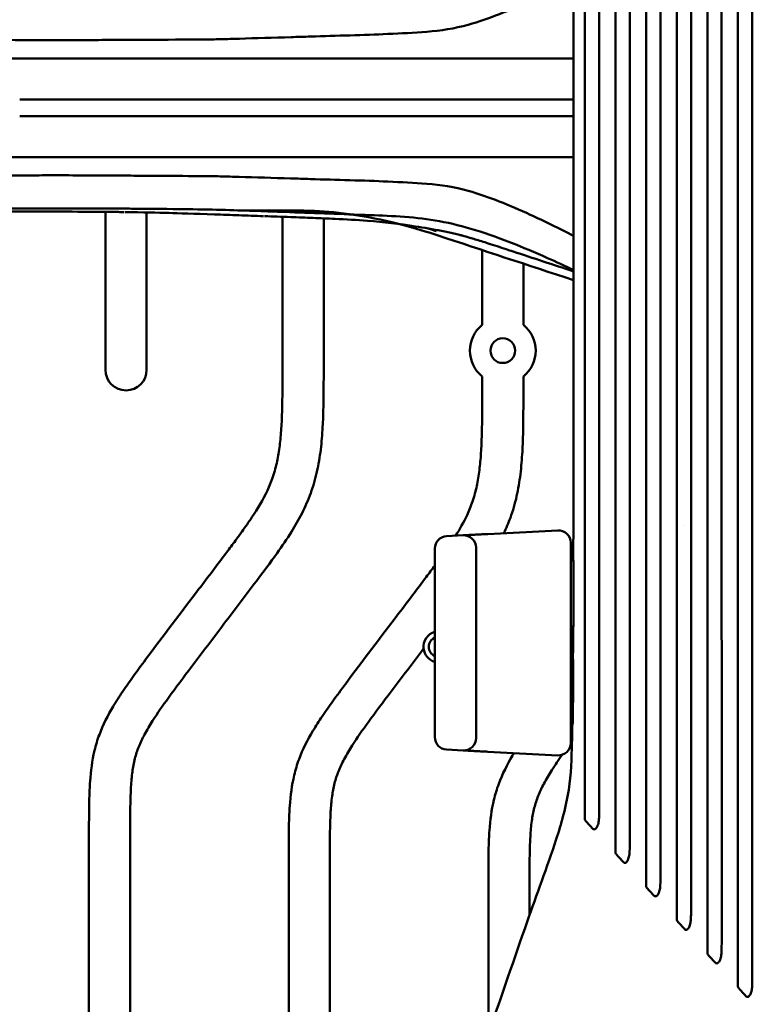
# Model space of a CAD drawing. Header units: millimetres. Extents: x 0 to 2100, y 0 to 1485.
# Tile 30 of 256: x 744 to 833, y 770 to 890. Entities that reach past the tile are written whole.
import ezdxf

# ---------------------------------------------------------------- set-up
doc = ezdxf.new("R2010")
doc.units = ezdxf.units.MM
doc.header["$LTSCALE"] = 5
doc.layers.add('Sichtbar (ISO)', color=7, linetype='Continuous', lineweight=50)

msp = doc.modelspace()

# ---------------------------------------------------------------- linework, layer by layer
at = {"layer": 'Sichtbar (ISO)'}
for p, q in [((744.4505, 885.3597), (735.6104, 885.3597)), ((746.9949, 885.3597), (744.4505, 885.3597)), ((792.5638, 880.3597), (792.5999, 880.3597)), ((792.5638, 878.3597), (792.5999, 878.3597)), ((735.6104, 873.3597), (744.4505, 873.3597)), ((744.4505, 873.3597), (746.9949, 873.3597)), ((754.8657, 866.7179), (754.8657, 847.5282)), ((759.8657, 847.5282), (759.8657, 866.6492)), ((776.3657, 866.1213), (776.3657, 847.7039)), ((781.3657, 847.7039), (781.3657, 865.9304)), ((800.6157, 862.0768), (800.6157, 852.9822)), ((805.6157, 852.9822), (805.6157, 860.4302)), ((800.6157, 846.7372), (800.6157, 844.7159)), ((805.6157, 844.7159), (805.6157, 846.7372)), ((801.2872, 827.5815), (809.7872, 828.027)), ((825.1912, 828.6708), (825.1912, 828.6708)), ((796.2872, 827.3195), (798.2872, 827.4243)), ((811.3657, 826.529), (811.3657, 802.1904)), ((794.8657, 802.8979), (794.8657, 825.8215)), ((799.8657, 802.793), (799.8657, 825.9263)), ((811.3657, 824.3597), (811.7245, 824.3597)), ((811.3657, 816.3597), (811.7021, 816.3597)), ((811.3657, 812.3597), (811.6828, 812.3597)), ((811.3657, 804.3597), (811.6008, 804.3597)), ((796.2872, 801.3999), (798.2872, 801.2951)), ((809.7872, 800.6924), (801.2872, 801.1379)), ((752.8658, 791.4727), (752.8658, 717.6467)), ((757.8658, 717.6467), (757.8658, 791.4727)), ((777.1158, 788.4846), (777.1158, 720.6347)), ((782.1158, 720.6347), (782.1158, 788.4846)), ((801.3658, 785.4966), (801.3658, 766.9052)), ((806.3658, 781.2953), (806.3658, 785.4966))]:
    msp.add_line(p, q, dxfattribs=at)
msp.add_circle((803.1157, 849.8597), 1.5, dxfattribs=at)
for centre, radius, start, end in [((801.8657, 879.3597), 8, 172.817632, 172.818091), ((801.8653, 879.3597), 7.9996, 172.817641, 172.8181), ((801.8658, 879.3597), 4.25, 166.365316, 166.373355), ((801.8658, 879.3597), 4.25, 166.365297, 166.373335), ((801.8658, 879.3597), 4.25, 13.635495, 13.645336), ((801.8657, 879.3597), 8, 7.203829, 7.206319), ((801.8657, 879.3597), 8, 187.181909, 187.182368), ((801.8659, 879.3597), 8.0001, 187.181918, 187.182377), ((801.8658, 879.3597), 4.25, 193.626717, 193.634756), ((801.8658, 879.3597), 4.25, 193.626698, 193.634737), ((801.8658, 879.3597), 4.25, 346.35463, 346.364471), ((801.8657, 879.3597), 8, 352.793681, 352.796171), ((803.1157, 849.8597), 4, 128.682188, 231.317813), ((803.1157, 849.8597), 4, 308.682188, 51.317813), ((757.3657, 847.5282), 2.5, 180, 0), ((809.8657, 826.529), 1.5, 0, 93), ((796.3657, 825.8215), 1.5, 93, 180), ((798.3657, 825.9263), 1.5, 0, 93), ((795.3858, 813.8797), 1.9, 105.883625, 186.746003), ((795.3858, 813.8797), 1.25, 114.582408, 245.417592), ((811.3657, 814.3597), 1.3, 77.124936, 90), ((795.3858, 813.8797), 1.9, 186.746003, 254.11632), ((811.3657, 814.3597), 1.3, 270, 282.346216), ((796.3657, 802.8979), 1.5, 180, 267), ((798.3657, 802.793), 1.5, 267, 0), ((809.8657, 802.1904), 1.5, 267, 0)]:
    msp.add_arc(centre, radius, start, end, dxfattribs=at)
for centre, major_axis, ratio, start_param, end_param in [((1224.953, 341.0622), (982.0834, -1074.8972), 0.00050295, 2.00302161, 2.00402242), ((1336.1735, 222.3291), (1245.6247, -1361.9973), 0.00058289, 4.2830028, 4.28378847), ((1476.5716, 64.1298), (1588.9527, -1739.4866), 0.00074577, 1.99655781, 1.99717099), ((1647.2332, -139.7765), (2020.3071, -2218.4548), 0.00411223, 1.99434393, 1.99482394)]:
    msp.add_ellipse(centre, major_axis=major_axis, ratio=ratio, start_param=start_param, end_param=end_param, dxfattribs=at)
for points, knots in [([(831.6757, 879.3597), (831.6757, 883.0816), (831.6757, 918.9135), (831.6758, 962.0646), (831.6755, 979.482), (831.6757, 985.9635)], [-3.12213025, -3.12213025, -3.12213025, -3.12213025, -1.94468651, -1.94468651, -0.000001, -0.000001, -0.000001, -0.000001]), ([(833.4161, 985.4938), (833.4185, 974.774), (833.4157, 932.3869), (833.4157, 912.9205), (833.4157, 882.642), (833.4157, 879.3597)], [-1.22299841, -1.22299841, -1.22299841, -1.22299841, -0.984677, -0.984677, -0.000001, -0.000001, -0.000001, -0.000001]), ([(827.9576, 879.3597), (827.9576, 882.5102), (827.9577, 912.1272), (827.9576, 966.7979), (827.9574, 976.9808), (827.9576, 981.9124)], [-2.01382803, -2.01382803, -2.01382803, -2.01382803, -1.48008066, -1.48008066, -0.000001, -0.000001, -0.000001, -0.000001]), ([(829.6982, 981.4306), (829.7009, 972.4797), (829.6976, 941.6925), (829.6977, 911.3485), (829.6976, 895.3541), (829.6976, 879.3597)], [-9.10319564, -9.10319564, -9.10319564, -9.10319564, -4.79832969, -4.79832969, -0.000001, -0.000001, -0.000001, -0.000001]), ([(824.235, 879.3597), (824.235, 883.171), (824.235, 920.0005), (824.2349, 966.4711), (824.2348, 973.8068), (824.235, 977.8567)], [-1.88754164, -1.88754164, -1.88754164, -1.88754164, -1.21619107, -1.21619107, -0.000001, -0.000001, -0.000001, -0.000001]), ([(825.9756, 977.3589), (825.9773, 971.8355), (825.9749, 958.3447), (825.975, 917.8044), (825.975, 898.582), (825.975, 879.3597)], [-12.16210577, -12.16210577, -12.16210577, -12.16210577, -5.76670593, -5.76670593, -0.000001, -0.000001, -0.000001, -0.000001]), ([(820.5169, 879.3597), (820.5169, 897.7186), (820.5169, 916.0776), (820.5168, 965.1201), (820.5168, 970.4352), (820.5169, 973.8062)], [-1.61992218, -1.61992218, -1.61992218, -1.61992218, -1.01350884, -1.01350884, -0.000001, -0.000001, -0.000001, -0.000001]), ([(822.2573, 973.2883), (822.2585, 968.611), (822.2569, 958.0149), (822.2568, 916.8891), (822.2569, 898.1244), (822.2569, 879.3597)], [-12.33773946, -12.33773946, -12.33773946, -12.33773946, -5.62940995, -5.62940995, -0.000001, -0.000001, -0.000001, -0.000001]), ([(816.7942, 879.3597), (816.7942, 898.9518), (816.7942, 918.544), (816.7942, 952.681), (816.7942, 961.3702), (816.7942, 967.0344), (816.7943, 968.4), (816.7942, 969.7513)], [-3.70941308, -3.70941308, -3.70941308, -3.70941308, -1.81414822, -1.81414822, -0.40713065, -0.40713065, -0.000001, -0.000001, -0.000001, -0.000001]), ([(818.5344, 969.2087), (818.5351, 965.0348), (818.5342, 956.0904), (818.5342, 913.5385), (818.5342, 896.4491), (818.5342, 879.3597)], [-12.76556465, -12.76556465, -12.76556465, -12.76556465, -5.12682659, -5.12682659, -0.000001, -0.000001, -0.000001, -0.000001]), ([(813.0761, 879.3597), (813.0761, 898.1147), (813.076, 916.8698), (813.0761, 951.1592), (813.0752, 958.162), (813.0766, 963.2157), (813.0762, 964.4085), (813.0761, 965.7019)], [-2.79363117, -2.79363117, -2.79363117, -2.79363117, -1.47954978, -1.47954978, -0.3911288, -0.3911288, -0.000001, -0.000001, -0.000001, -0.000001]), ([(814.8159, 965.1309), (814.8162, 961.5212), (814.8161, 954.2415), (814.8161, 915.2507), (814.8161, 897.3052), (814.8161, 879.3597)], [-11.69724353, -11.69724353, -11.69724353, -11.69724353, -5.3836592, -5.3836592, -0.000001, -0.000001, -0.000001, -0.000001]), ([(811.7018, 879.3597), (811.7018, 882.693), (811.7018, 886.0263), (811.7016, 899.3597), (811.7016, 909.3597), (811.6932, 924.3597), (811.6891, 929.3597), (811.6798, 934.3597)], [0, 0, 0, 0, 1, 1, 4.00000017, 4.00000017, 5.50000317, 5.50000317, 5.50000317, 5.50000317]), ([(811.7016, 894.9043), (809.9207, 893.9989), (808.1335, 893.1183), (803.9681, 891.1967), (801.4596, 890.1702), (798.9111, 889.4493)], [0.3826994, 0.3826994, 0.3826994, 0.3826994, 1.32266007, 1.32266007, 2.71449234, 2.71449234, 2.71449234, 2.71449234]), ([(798.9111, 889.4493), (797.2535, 888.9803), (795.5773, 888.7389), (792.3213, 888.4563), (790.7633, 888.4036), (789.1547, 888.3245)], [0.000001, 0.000001, 0.000001, 0.000001, 0.85640201, 0.85640201, 1.65529809, 1.65529809, 1.65529809, 1.65529809]), ([(673.2009, 888.1561), (674.3358, 887.8915), (675.4833, 887.7554), (677.9944, 887.5942), (679.5041, 887.5814), (681.2989, 887.5845), (681.8072, 887.5873), (683.4572, 887.5963), (684.727, 887.598), (686.9251, 887.5968), (688.4654, 887.5951), (694.2133, 887.5919), (696.8817, 887.591), (703.487, 887.5899), (706.9193, 887.5904), (720.1076, 887.5906), (720.9347, 887.5878), (733.0985, 887.5905), (735.3462, 887.6052), (743.4133, 887.6091), (745.147, 887.5793), (747.9994, 887.557), (748.9674, 887.5526), (751.1453, 887.5653), (752.3775, 887.583), (754.7727, 887.5991), (755.9515, 887.5964), (757.5476, 887.602), (757.971, 887.6038), (759.1217, 887.6079), (759.8421, 887.6099), (763.3331, 887.6276), (765.3164, 887.6627), (766.7459, 887.6651)], [-2.32876098, -2.32876098, -2.32876098, -2.32876098, -2.28755462, -2.28755462, -2.23980578, -2.23980578, -2.22398961, -2.22398961, -2.17115977, -2.17115977, -2.13254126, -2.13254126, -2.09917995, -2.09917995, -2.04982617, -2.04982617, -1.92590556, -1.92590556, -1.69389117, -1.69389117, -1.32819533, -1.32819533, -1.15284837, -1.15284837, -0.93747307, -0.93747307, -0.72604878, -0.72604878, -0.64931003, -0.64931003, -0.51661854, -0.51661854, -0.000001, -0.000001, -0.000001, -0.000001]), ([(789.1547, 888.3245), (786.2781, 888.1811), (782.9161, 888.1208), (779.007, 887.9932), (778.2005, 887.9667), (775.2549, 887.8745), (773.1059, 887.8205), (770.4049, 887.7317), (769.6289, 887.7047), (768.1516, 887.6724), (767.4751, 887.6663), (766.7459, 887.6651)], [0.00024043, 0.00024043, 0.00024043, 0.00024043, 1.4521864, 1.4521864, 1.81584078, 1.81584078, 2.79084478, 2.79084478, 3.15713239, 3.15713239, 3.45967835, 3.45967835, 3.45967835, 3.45967835]), ([(766.939, 885.3597), (765.7542, 885.3597), (764.2577, 885.3597), (760.9358, 885.3597), (759.379, 885.3597), (754.515, 885.3597), (751.0026, 885.3597), (746.9949, 885.3597)], [0.000001, 0.000001, 0.000001, 0.000001, 0.43112307, 0.43112307, 0.79712726, 0.79712726, 1.53426009, 1.53426009, 1.53426009, 1.53426009]), ([(781.2682, 885.3597), (780.7356, 885.3597), (780.1973, 885.3597), (779.1689, 885.3597), (778.6724, 885.3597), (778.1762, 885.3597)], [0.000001, 0.000001, 0.000001, 0.000001, 0.262447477, 0.262447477, 0.502038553, 0.502038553, 0.502038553, 0.502038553]), ([(793.5574, 885.3597), (793.229, 885.3597), (792.9002, 885.3597), (792.2429, 885.3597), (791.9137, 885.3597), (791.5847, 885.3597)], [0.000001, 0.000001, 0.000001, 0.000001, 0.166621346, 0.166621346, 0.333235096, 0.333235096, 0.333235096, 0.333235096]), ([(744.4499, 880.3597), (744.8683, 880.3597), (745.2866, 880.3597), (746.1261, 880.3597), (746.5463, 880.3597), (746.9659, 880.3597)], [-0.25143546, -0.25143546, -0.25143546, -0.25143546, -0.125865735, -0.125865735, -0.000001, -0.000001, -0.000001, -0.000001]), ([(746.9659, 880.3597), (747.8022, 880.3597), (748.6646, 880.3603), (750.2967, 880.3604), (751.0777, 880.3599), (753.2352, 880.3596), (754.6158, 880.3604), (756.7311, 880.3595), (757.4733, 880.359), (758.7452, 880.3594), (759.2759, 880.3599), (760.6055, 880.3596), (761.3989, 880.3569), (762.597, 880.3572), (763.0067, 880.358), (763.6249, 880.3592), (763.8357, 880.3596), (764.2619, 880.3598), (764.4767, 880.3597), (764.6904, 880.3596)], [-1.79878802, -1.79878802, -1.79878802, -1.79878802, -1.54436598, -1.54436598, -1.31035741, -1.31035741, -0.89747355, -0.89747355, -0.67338857, -0.67338857, -0.51164624, -0.51164624, -0.26611371, -0.26611371, -0.13687616, -0.13687616, -0.06953457, -0.06953457, -0.00000111, -0.00000111, -0.00000111, -0.00000111]), ([(764.6904, 880.3596), (765.0851, 880.3595), (765.4739, 880.3585), (766.2393, 880.3589), (766.6139, 880.3596), (767.3474, 880.3593), (767.7054, 880.359), (768.4056, 880.359), (768.7476, 880.3592), (769.0836, 880.3593)], [0.000001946, 0.000001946, 0.000001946, 0.000001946, 0.128396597, 0.128396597, 0.255739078, 0.255739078, 0.381573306, 0.381573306, 0.505995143, 0.505995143, 0.505995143, 0.505995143]), ([(769.0836, 880.3593), (770.3584, 880.3596), (771.5472, 880.3547), (772.981, 880.3631), (773.2797, 880.3652), (774.7449, 880.372), (775.852, 880.3602), (776.5498, 880.3598)], [-0.700975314, -0.700975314, -0.700975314, -0.700975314, -0.399803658, -0.399803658, -0.319079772, -0.319079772, -0.000001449, -0.000001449, -0.000001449, -0.000001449]), ([(776.5498, 880.3598), (777.0946, 880.3599), (777.6298, 880.3611), (778.75, 880.3611), (779.3094, 880.3599), (779.7852, 880.3598)], [-0.435463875, -0.435463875, -0.435463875, -0.435463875, -0.222688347, -0.222688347, -0.00000308, -0.00000308, -0.00000308, -0.00000308]), ([(779.7852, 880.3598), (781.5618, 880.3597), (783.2486, 880.3793), (787.1508, 880.3782), (788.9703, 880.3597), (790.5143, 880.3598)], [-1.51193453, -1.51193453, -1.51193453, -1.51193453, -0.75355983, -0.75355983, -0.00000211, -0.00000211, -0.00000211, -0.00000211]), ([(790.5143, 880.3597), (790.7876, 880.3597), (790.9323, 880.3627), (791.6905, 880.3589), (791.8069, 880.358), (792.2208, 880.3588), (792.3925, 880.3597), (792.5638, 880.3597)], [-0.676734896, -0.676734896, -0.676734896, -0.676734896, -0.200500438, -0.200500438, -0.083482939, -0.083482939, -0.000002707, -0.000002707, -0.000002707, -0.000002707]), ([(792.5999, 880.3597), (794.6921, 880.3597), (798.8775, 880.3623), (805.1398, 880.3592), (809.4152, 880.3651), (811.6027, 880.3608), (811.7018, 880.3606)], [0, 0, 0, 0, 0.293535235, 0.588779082, 0.884029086, 0.898036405, 0.898036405, 0.898036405, 0.898036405]), ([(813.0761, 793.0171), (813.0762, 794.3283), (813.0765, 795.5332), (813.0751, 800.8259), (813.076, 808.3142), (813.0761, 843.0455), (813.0761, 861.2026), (813.0761, 879.3597)], [0.000001, 0.000001, 0.000001, 0.000001, 0.39650321, 0.39650321, 1.54664066, 1.54664066, 2.80661587, 2.80661587, 2.80661587, 2.80661587]), ([(814.8161, 879.3597), (814.8161, 860.8052), (814.8161, 842.2506), (814.8161, 803.8655), (814.8161, 797.0493), (814.8158, 793.5866)], [0.000001, 0.000001, 0.000001, 0.000001, 5.56635906, 5.56635906, 11.51555652, 11.51555652, 11.51555652, 11.51555652]), ([(816.7942, 788.9525), (816.7942, 790.2642), (816.7937, 791.5519), (816.794, 796.4705), (816.7942, 802.8975), (816.7942, 838.0406), (816.7942, 858.7001), (816.7942, 879.3597)], [0.000001, 0.000001, 0.000001, 0.000001, 0.39522403, 0.39522403, 1.52041788, 1.52041788, 3.12540721, 3.12540721, 3.12540721, 3.12540721]), ([(818.5342, 879.3597), (818.5342, 859.8855), (818.5342, 840.4113), (818.5342, 800.2275), (818.5344, 793.0984), (818.5341, 789.4941)], [0.000001, 0.000001, 0.000001, 0.000001, 5.84225039, 5.84225039, 12.05515119, 12.05515119, 12.05515119, 12.05515119]), ([(820.5169, 784.8824), (820.5168, 788.1974), (820.5168, 793.387), (820.5169, 841.5656), (820.5169, 860.4626), (820.5169, 879.3597)], [0.000001, 0.000001, 0.000001, 0.000001, 0.99670905, 0.99670905, 1.63994129, 1.63994129, 1.63994129, 1.63994129]), ([(822.2569, 879.3597), (822.2569, 861.102), (822.2568, 842.8444), (822.2569, 801.2937), (822.258, 790.2087), (822.2572, 785.3997)], [0.000001, 0.000001, 0.000001, 0.000001, 5.47729734, 5.47729734, 12.46521277, 12.46521277, 12.46521277, 12.46521277]), ([(824.235, 780.8168), (824.2348, 784.7828), (824.2349, 791.8691), (824.235, 840.3869), (824.235, 859.8733), (824.235, 879.3597)], [0.000001, 0.000001, 0.000001, 0.000001, 1.19102797, 1.19102797, 1.99046525, 1.99046525, 1.99046525, 1.99046525]), ([(825.975, 879.3597), (825.975, 859.506), (825.975, 839.6523), (825.9749, 799.4618), (825.9766, 786.6453), (825.9754, 781.3139)], [0.000001, 0.000001, 0.000001, 0.000001, 5.95610417, 5.95610417, 12.05715371, 12.05715371, 12.05715371, 12.05715371]), ([(827.9576, 776.7458), (827.9574, 780.8754), (827.9578, 788.5522), (827.9576, 839.5597), (827.9576, 859.4597), (827.9576, 879.3597)], [0.000001, 0.000001, 0.000001, 0.000001, 1.23941106, 1.23941106, 2.03228322, 2.03228322, 2.03228322, 2.03228322]), ([(829.6976, 879.3597), (829.6976, 863.1225), (829.6977, 846.8853), (829.6976, 816.4746), (829.7003, 786.0477), (829.6981, 777.2266)], [0.000001, 0.000001, 0.000001, 0.000001, 4.87116305, 4.87116305, 9.12319312, 9.12319312, 9.12319312, 9.12319312]), ([(831.6757, 772.6798), (831.6755, 779.6682), (831.6758, 799.4333), (831.6757, 845.0564), (831.6757, 876.0404), (831.6757, 879.3597)], [0.000001, 0.000001, 0.000001, 0.000001, 2.09682335, 2.09682335, 3.17422873, 3.17422873, 3.17422873, 3.17422873]), ([(833.4157, 879.3597), (833.4157, 872.1341), (833.4157, 864.9084), (833.4157, 851), (833.4158, 843.0784), (833.4158, 831.9079), (833.4177, 784.4194), (833.416, 773.1485)], [0.000001, 0.000001, 0.000001, 0.000001, 2.16768839, 2.16768839, 4.17253654, 4.17253654, 5.37919116, 5.37919116, 5.37919116, 5.37919116]), ([(744.4499, 878.3597), (744.8683, 878.3597), (745.2866, 878.3596), (746.1261, 878.3596), (746.5463, 878.3597), (746.9659, 878.3597)], [-0.25143546, -0.25143546, -0.25143546, -0.25143546, -0.125865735, -0.125865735, -0.000001, -0.000001, -0.000001, -0.000001]), ([(746.9659, 878.3597), (747.8022, 878.3597), (748.6646, 878.359), (750.2967, 878.359), (751.0777, 878.3595), (753.2352, 878.3598), (754.6158, 878.359), (756.7311, 878.3599), (757.4733, 878.3604), (758.7452, 878.36), (759.2759, 878.3594), (760.6055, 878.3598), (761.3989, 878.3625), (762.597, 878.3621), (763.0067, 878.3613), (763.6249, 878.3602), (763.8357, 878.3598), (764.2619, 878.3595), (764.4767, 878.3597), (764.6904, 878.3597)], [-1.79878802, -1.79878802, -1.79878802, -1.79878802, -1.54436598, -1.54436598, -1.31035741, -1.31035741, -0.89747355, -0.89747355, -0.67338857, -0.67338857, -0.51164624, -0.51164624, -0.26611371, -0.26611371, -0.13687616, -0.13687616, -0.06953457, -0.06953457, -0.00000111, -0.00000111, -0.00000111, -0.00000111]), ([(764.6904, 878.3597), (765.0851, 878.3598), (765.4739, 878.3608), (766.2393, 878.3604), (766.6139, 878.3598), (767.3474, 878.3601), (767.7054, 878.3604), (768.4056, 878.3604), (768.7476, 878.3601), (769.0836, 878.36)], [0.000001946, 0.000001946, 0.000001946, 0.000001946, 0.128396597, 0.128396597, 0.255739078, 0.255739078, 0.381573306, 0.381573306, 0.505995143, 0.505995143, 0.505995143, 0.505995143]), ([(769.0836, 878.36), (770.3584, 878.3598), (771.5472, 878.3647), (772.981, 878.3563), (773.2797, 878.3542), (774.7449, 878.3473), (775.852, 878.3591), (776.5498, 878.3596)], [-0.700975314, -0.700975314, -0.700975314, -0.700975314, -0.399803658, -0.399803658, -0.319079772, -0.319079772, -0.000001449, -0.000001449, -0.000001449, -0.000001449]), ([(776.5498, 878.3595), (777.0946, 878.3595), (777.6298, 878.3582), (778.75, 878.3583), (779.3094, 878.3595), (779.7852, 878.3595)], [-0.435463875, -0.435463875, -0.435463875, -0.435463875, -0.222688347, -0.222688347, -0.000003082, -0.000003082, -0.000003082, -0.000003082]), ([(779.7852, 878.3595), (781.5618, 878.3596), (783.2486, 878.3401), (787.1508, 878.3412), (788.9703, 878.3596), (790.5143, 878.3596)], [-1.51193456, -1.51193456, -1.51193456, -1.51193456, -0.75355991, -0.75355991, -0.00000219, -0.00000219, -0.00000219, -0.00000219]), ([(790.5143, 878.3597), (790.7877, 878.3597), (790.9323, 878.3567), (791.6905, 878.3605), (791.8069, 878.3613), (792.2208, 878.3606), (792.3925, 878.3597), (792.5638, 878.3597)], [-0.676740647, -0.676740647, -0.676740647, -0.676740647, -0.200500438, -0.200500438, -0.083482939, -0.083482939, -0.000002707, -0.000002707, -0.000002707, -0.000002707]), ([(792.5999, 878.3597), (794.6921, 878.3597), (798.8775, 878.3571), (805.1398, 878.3602), (809.4152, 878.3543), (811.6027, 878.3586), (811.7018, 878.3588)], [0, 0, 0, 0, 0.293535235, 0.588779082, 0.884029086, 0.898036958, 0.898036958, 0.898036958, 0.898036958]), ([(746.9949, 873.3597), (751.0026, 873.3597), (754.515, 873.3597), (759.379, 873.3597), (760.9358, 873.3597), (764.2577, 873.3597), (765.7542, 873.3597), (766.939, 873.3597)], [-1.53426009, -1.53426009, -1.53426009, -1.53426009, -0.79712726, -0.79712726, -0.43112307, -0.43112307, -0.000001, -0.000001, -0.000001, -0.000001]), ([(778.1762, 873.3597), (778.6724, 873.3597), (779.1689, 873.3597), (780.1973, 873.3597), (780.7356, 873.3597), (781.2682, 873.3597)], [-0.502038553, -0.502038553, -0.502038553, -0.502038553, -0.262447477, -0.262447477, -0.000001, -0.000001, -0.000001, -0.000001]), ([(791.5847, 873.3597), (791.9137, 873.3597), (792.2429, 873.3597), (792.9002, 873.3597), (793.229, 873.3597), (793.5574, 873.3597)], [-0.333235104, -0.333235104, -0.333235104, -0.333235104, -0.16662135, -0.16662135, -0.000001, -0.000001, -0.000001, -0.000001]), ([(766.7401, 871.0543), (765.3747, 871.0566), (763.4476, 871.0901), (760.0626, 871.1086), (759.3671, 871.1107), (757.705, 871.1164), (756.739, 871.1209), (755.1905, 871.1228), (754.6142, 871.123), (752.6594, 871.132), (751.2501, 871.1539), (748.9719, 871.1664), (748.0631, 871.1626), (745.2217, 871.1412), (743.4977, 871.111), (735.4207, 871.1136), (733.2373, 871.1285), (721.1323, 871.1317), (720.1462, 871.1288), (707.1248, 871.129), (703.6676, 871.1295), (697.0314, 871.1285), (694.3465, 871.1275), (688.5998, 871.1243), (686.9059, 871.1226), (684.7988, 871.1213), (683.5205, 871.1227), (681.5326, 871.1335), (680.4905, 871.1396), (678.5386, 871.123), (677.2623, 871.0936), (675.1384, 870.9202), (674.1647, 870.788), (673.2007, 870.5632)], [0.0003149, 0.0003149, 0.0003149, 0.0003149, 0.4934213, 0.4934213, 0.61935601, 0.61935601, 0.79072853, 0.79072853, 0.89174644, 0.89174644, 1.1329347, 1.1329347, 1.29599039, 1.29599039, 1.66467027, 1.66467027, 1.91177023, 1.91177023, 2.04888243, 2.04888243, 2.10488377, 2.10488377, 2.14283493, 2.14283493, 2.18624496, 2.18624496, 2.25319756, 2.25319756, 2.29036341, 2.29036341, 2.33571996, 2.33571996, 2.37508755, 2.37508755, 2.37508755, 2.37508755]), ([(766.7401, 871.0543), (767.4651, 871.0531), (768.1381, 871.0471), (769.6099, 871.0152), (770.3835, 870.9884), (773.0752, 870.8998), (775.2146, 870.846), (778.1546, 870.7541), (778.9635, 870.7276), (782.8854, 870.5995), (786.2697, 870.5387), (789.1546, 870.3949)], [-3.45821002, -3.45821002, -3.45821002, -3.45821002, -3.15725084, -3.15725084, -2.79213412, -2.79213412, -1.82113173, -1.82113173, -1.45652925, -1.45652925, -0.00057958, -0.00057958, -0.00057958, -0.00057958]), ([(789.1546, 870.3949), (790.8024, 870.3138), (792.3224, 870.263), (795.5764, 869.9806), (797.2512, 869.7394), (798.9075, 869.271)], [-1.65439817, -1.65439817, -1.65439817, -1.65439817, -0.85580316, -0.85580316, -0.000107, -0.000107, -0.000107, -0.000107]), ([(798.9075, 869.271), (801.4377, 868.5557), (803.9339, 867.5384), (808.1337, 865.601), (809.9217, 864.72), (811.7034, 863.8142)], [-2.73332179, -2.73332179, -2.73332179, -2.73332179, -1.32272644, -1.32272644, -0.38238301, -0.38238301, -0.38238301, -0.38238301]), ([(704.1848, 867.1255), (710.1829, 867.1265), (716.211, 867.1267), (731.2363, 867.1265), (734.2644, 867.1264), (738.8873, 867.1266), (740.7094, 867.1266), (743.5088, 867.1265), (744.4396, 867.1265), (746.2011, 867.1263), (747.1275, 867.1261), (748.0389, 867.1258)], [-3.17829294, -3.17829294, -3.17829294, -3.17829294, -1.75425358, -1.75425358, -1.01534013, -1.01534013, -0.53048449, -0.53048449, -0.27344921, -0.27344921, -0.00000509, -0.00000509, -0.00000509, -0.00000509]), ([(739.9337, 866.751), (740.7148, 866.7509), (741.5049, 866.7511), (743.013, 866.7513), (743.8229, 866.7514), (744.5877, 866.7513)], [0.000003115, 0.000003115, 0.000003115, 0.000003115, 0.234352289, 0.234352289, 0.456322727, 0.456322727, 0.456322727, 0.456322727]), ([(744.5879, 866.7513), (746.6272, 866.7513), (748.7899, 866.7491), (752.5975, 866.7354), (754.431, 866.7246), (756.0755, 866.7056)], [0.00006218, 0.00006218, 0.00006218, 0.00006218, 0.61184411, 0.61184411, 1.1443404, 1.1443404, 1.1443404, 1.1443404]), ([(748.0389, 867.1258), (751.2415, 867.1246), (754.2291, 867.1215), (757.6754, 867.1071), (758.404, 867.1034), (761.2877, 867.0854), (763.3991, 867.0644), (765.2585, 867.0324)], [-1.71443494, -1.71443494, -1.71443494, -1.71443494, -0.89033968, -0.89033968, -0.66765251, -0.66765251, -0.00000254, -0.00000254, -0.00000254, -0.00000254]), ([(756.0744, 866.7056), (756.2496, 866.7036), (756.4232, 866.7016), (756.7688, 866.6973), (756.9407, 866.695), (757.1109, 866.6927)], [0.000152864, 0.000152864, 0.000152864, 0.000152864, 0.057294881, 0.057294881, 0.114961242, 0.114961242, 0.114961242, 0.114961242]), ([(757.2163, 866.6969), (759.3827, 866.6654), (761.2137, 866.6199), (763.7259, 866.5513), (765.678, 866.4959), (768.0883, 866.4119)], [-2.64741864, -2.64741864, -2.64741864, -2.64741864, -1.1878331, -1.1878331, -0.00000969, -0.00000969, -0.00000969, -0.00000969]), ([(765.2585, 867.0324), (765.2943, 867.0318), (765.33, 867.0312), (765.4012, 867.03), (765.4367, 867.0293), (765.4721, 867.0287)], [-0.0261684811, -0.0261684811, -0.0261684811, -0.0261684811, -0.0133280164, -0.0133280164, -0.0004907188, -0.0004907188, -0.0004907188, -0.0004907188]), ([(765.4758, 867.0362), (767.1208, 867.0062), (768.5884, 866.9703), (771.2903, 866.8925), (772.5246, 866.8507), (774.503, 866.7805), (775.2407, 866.7535), (779.2572, 866.6061), (782.4482, 866.4894), (785.6337, 866.3725)], [0.00049374, 0.00049374, 0.00049374, 0.00049374, 0.59634304, 0.59634304, 1.19034254, 1.19034254, 1.57890288, 1.57890288, 3.06711238, 3.06711238, 3.06711238, 3.06711238]), ([(768.0882, 866.4119), (769.0883, 866.3771), (770.0808, 866.3419), (772.0628, 866.2706), (773.0729, 866.2339), (774.0606, 866.1978)], [-0.990398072, -0.990398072, -0.990398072, -0.990398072, -0.501899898, -0.501899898, -0.000281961, -0.000281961, -0.000281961, -0.000281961]), ([(771.6731, 866.8784), (772.2749, 866.8784), (772.8767, 866.8785), (779.9096, 866.8792), (781.1847, 866.9501), (789.6047, 865.6509), (792.6521, 864.6987), (800.6655, 862.0622), (806.1847, 860.2437), (811.7039, 858.4255)], [9.14865356, 9.14865356, 9.14865356, 9.14865356, 9.32919692, 9.32919692, 11.25852863, 11.25852863, 13.34681334, 13.34681334, 17.96974718, 17.96974718, 17.96974718, 17.96974718]), ([(774.1782, 866.1992), (774.6938, 866.1808), (775.2054, 866.1627), (776.2705, 866.1248), (776.8166, 866.1052), (777.3596, 866.0856)], [-0.535361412, -0.535361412, -0.535361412, -0.535361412, -0.276807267, -0.276807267, -0.000217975, -0.000217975, -0.000217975, -0.000217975]), ([(777.3597, 866.0856), (778.2721, 866.0525), (779.1831, 866.0183), (780.9602, 865.9478), (781.8542, 865.91), (782.7587, 865.8711)], [-2.313779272, -2.313779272, -2.313779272, -2.313779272, -2.013858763, -2.013858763, -1.72287791, -1.72287791, -1.72287791, -1.72287791]), ([(785.6337, 866.3725), (785.7644, 866.3677), (785.895, 866.3629), (786.1525, 866.3535), (786.2823, 866.3487), (786.412, 866.344)], [0.000622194, 0.000622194, 0.000622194, 0.000622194, 0.06723243, 0.06723243, 0.135074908, 0.135074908, 0.135074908, 0.135074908]), ([(786.4165, 866.3496), (787.836, 866.2966), (789.2506, 866.2449), (792.0827, 866.0512), (793.4981, 865.9091), (794.9027, 865.6754)], [0.00040741, 0.00040741, 0.00040741, 0.00040741, 0.72427863, 0.72427863, 1.44794167, 1.44794167, 1.44794167, 1.44794167]), ([(803.5297, 862.1802), (802.7852, 862.4256), (802.0436, 862.6651), (800.7844, 863.0632), (800.2526, 863.2283), (799.5379, 863.4456), (799.3175, 863.5119), (798.9311, 863.6267), (798.7621, 863.6761), (798.4588, 863.7637), (798.3524, 863.7933), (798.2839, 863.8122), (798.273, 863.8151), (798.2627, 863.8179), (798.2638, 863.8177), (798.1371, 863.8504), (798.0045, 863.884), (797.6594, 863.9681), (797.4337, 864.0214), (796.7354, 864.18), (796.2121, 864.2917), (794.6767, 864.5959), (793.5696, 864.7901), (790.5686, 865.2502), (788.6371, 865.4722), (785.3894, 865.7359), (784.0925, 865.8138), (782.7587, 865.8711)], [0, 0, 0, 0, 0.25918061, 0.25918061, 0.4539507, 0.4539507, 0.54682711, 0.54682711, 0.63606119, 0.63606119, 0.75251921, 0.75251921, 0.8046873, 0.8046873, 0.88293439, 0.88293439, 0.98773446, 0.98773446, 1.11046582, 1.11046582, 1.33826366, 1.33826366, 1.74161987, 1.74161987, 2.4585696, 2.4585696, 2.92591566, 2.92591566, 2.92591566, 2.92591566]), ([(794.9027, 865.6754), (797.7386, 865.2038), (800.6047, 864.3476), (805.5424, 862.4146), (807.0449, 861.775), (809.602, 860.6419), (810.6514, 860.1643), (811.7038, 859.6746)], [0.00024622, 0.00024622, 0.00024622, 0.00024622, 1.457213, 1.457213, 2.09342308, 2.09342308, 2.53869429, 2.53869429, 2.53869429, 2.53869429]), ([(794.039, 864.7019), (794.1428, 864.6698), (794.2473, 864.637), (794.353, 864.6036), (794.4986, 864.5575), (794.6463, 864.5101), (794.7965, 864.4616), (794.8718, 864.4373), (794.9476, 864.4127), (795.0241, 864.3878)], [0.9300077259, 0.9300077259, 0.9300077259, 0.9300077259, 0.9528147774, 0.9528147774, 0.9528147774, 0.9842513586, 0.9842513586, 0.9842513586, 1, 1, 1, 1]), ([(795.0529, 864.5183), (795.0426, 864.4815), (795.0348, 864.4514), (795.0273, 864.4183), (795.0256, 864.4093), (795.023, 864.3927), (795.0234, 864.39), (795.0233, 864.3887), (795.024, 864.388), (795.0242, 864.3877)], [-0.0102810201, -0.0102810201, -0.0102810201, -0.0102810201, -0.0056699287, -0.0056699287, -0.003358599, -0.003358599, 0, 0, 0.0020130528, 0.0020130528, 0.0020130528, 0.0020130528]), ([(811.7038, 859.4864), (809.2561, 860.2931), (806.8084, 861.0997), (804.0837, 861.9976), (803.8067, 862.0889), (803.5297, 862.1802)], [-1.687772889, -1.687772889, -1.687772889, -1.687772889, -0.914615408, -0.914615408, -0.827116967, -0.827116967, -0.827116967, -0.827116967]), ([(776.3657, 847.7039), (776.3657, 846.427), (776.3618, 844.3586), (776.2953, 841.5679), (776.1612, 839.3852), (775.9188, 837.3792), (775.5819, 835.7693), (775.1268, 834.2782), (774.3021, 832.2506), (772.9887, 830.0607), (771.6049, 828.0912), (770.5642, 826.6717), (768.822, 824.3443), (765.1829, 819.5255), (761.3708, 814.5171), (758.2746, 810.3555), (756.9475, 808.4677), (755.4738, 806.1726), (754.2596, 803.8001), (753.3272, 800.718), (753.0014, 798.1096), (752.8658, 794.8324), (752.8658, 792.8078), (752.8658, 791.4727)], [0, 0, 0, 0, 0.06082574, 0.09852746, 0.13296707, 0.16496184, 0.19472835, 0.21118575, 0.2391865, 0.29871939, 0.33231212, 0.35378058, 0.38239728, 0.47064356, 0.64098929, 0.68180329, 0.71737714, 0.75073498, 0.81160036, 0.84371626, 0.90359571, 0.93640046, 1, 1, 1, 1]), ([(757.8658, 791.4727), (757.8658, 792.3748), (757.8693, 793.6928), (757.8999, 795.486), (757.9597, 797), (758.1003, 798.6313), (758.3989, 800.2727), (758.8922, 801.7885), (759.6277, 803.3193), (760.8181, 805.3144), (762.7471, 808.0365), (765.6784, 811.9299), (769.2518, 816.6473), (772.7293, 821.2439), (775.5104, 824.9465), (777.3947, 827.6835), (778.7832, 830.1173), (779.8534, 832.5511), (780.6026, 835.1454), (781.0457, 837.8462), (781.2534, 840.4646), (781.3656, 843.7577), (781.3657, 846.1285), (781.3657, 847.7039)], [0, 0, 0, 0, 0.04297559, 0.06278076, 0.0854317, 0.11514694, 0.14072638, 0.16476834, 0.190854, 0.22144305, 0.27524796, 0.3494912, 0.45329026, 0.55673705, 0.62367313, 0.67355519, 0.71475576, 0.75686986, 0.79990096, 0.84305468, 0.88707708, 0.92495401, 1, 1, 1, 1]), ([(800.6157, 844.7159), (800.6157, 843.439), (800.6118, 841.3706), (800.5453, 838.5799), (800.4112, 836.3972), (800.1688, 834.3912), (799.8319, 832.7813), (799.3768, 831.2901), (798.6628, 829.5349), (797.8993, 828.1882), (797.3892, 827.3772)], [0, 0, 0, 0, 0.060825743, 0.098527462, 0.132967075, 0.164961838, 0.194728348, 0.211185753, 0.239186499, 0.284752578, 0.284752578, 0.284752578, 0.284752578]), ([(803.2535, 827.6845), (803.5443, 828.2993), (804.1603, 829.7601), (804.8526, 832.1574), (805.2957, 834.8582), (805.5034, 837.4766), (805.6156, 840.7697), (805.6157, 843.1405), (805.6157, 844.7159)], [0.454604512, 0.454604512, 0.454604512, 0.454604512, 0.518687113, 0.603873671, 0.689303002, 0.776451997, 0.851435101, 1, 1, 1, 1]), ([(798.5871, 827.44), (798.5865, 827.4399), (798.4877, 827.4348), (798.3587, 827.428), (798.3037, 827.4251), (798.2934, 827.4246)], [0.713385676, 0.713385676, 0.713385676, 0.713385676, 0.714285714, 0.857142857, 0.95893955, 0.95893955, 0.95893955, 0.95893955]), ([(811.7021, 816.3597), (811.7041, 816.8374), (811.7059, 817.3159), (811.7075, 817.7951), (811.7089, 818.2002), (811.7103, 818.6057), (811.7115, 819.0117), (811.7132, 819.5475), (811.7147, 820.0842), (811.7161, 820.6218), (811.717, 820.9736), (811.7179, 821.3258), (811.7188, 821.6784), (811.7204, 822.3467), (811.7218, 823.0164), (811.7232, 823.6874), (811.7236, 823.9113), (811.7241, 824.1354), (811.7245, 824.3597)], [0, 0, 0, 0, 0.18064772, 0.18064772, 0.18064772, 0.33333333, 0.33333333, 0.33333333, 0.53480964, 0.53480964, 0.53480964, 0.66666667, 0.66666667, 0.66666667, 0.91659365, 0.91659365, 0.91659365, 1, 1, 1, 1]), ([(794.8657, 823.7577), (794.5197, 823.2903), (793.0598, 821.3402), (789.4329, 816.5374), (785.6208, 811.5291), (782.5246, 807.3675), (781.1975, 805.4797), (779.7238, 803.1846), (778.5096, 800.8121), (777.5772, 797.73), (777.2514, 795.1215), (777.1158, 791.8443), (777.1158, 789.8197), (777.1158, 788.4846)], [0.354737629, 0.354737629, 0.354737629, 0.354737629, 0.382397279, 0.470643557, 0.640989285, 0.68180329, 0.717377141, 0.750734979, 0.811600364, 0.843716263, 0.903595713, 0.936400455, 1, 1, 1, 1]), ([(782.1158, 788.4846), (782.1158, 789.3868), (782.1193, 790.7047), (782.1499, 792.498), (782.2097, 794.0119), (782.3503, 795.6432), (782.6489, 797.2847), (783.1422, 798.8004), (783.8777, 800.3312), (785.0681, 802.3263), (786.9971, 805.0485), (789.9261, 808.9388), (792.1841, 811.9196), (793.4989, 813.6565)], [0, 0, 0, 0, 0.09484547, 0.13855471, 0.18854445, 0.25412484, 0.31057768, 0.36363734, 0.42120738, 0.48871625, 0.60746159, 0.77131356, 1, 1, 1, 1]), ([(811.6008, 804.3597), (811.6094, 804.7711), (811.6168, 805.1908), (811.6361, 806.4459), (811.6468, 807.3737), (811.6678, 809.6123), (811.6766, 811.0692), (811.6828, 812.3597)], [-0.767593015, -0.767593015, -0.767593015, -0.767593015, -0.641114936, -0.641114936, -0.387143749, -0.387143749, -0.000001, -0.000001, -0.000001, -0.000001]), ([(796.4637, 750.4299), (796.5406, 751.7045), (796.7532, 752.9181), (797.3551, 755.4185), (797.7666, 756.6967), (799.2376, 761.0344), (800.3475, 763.9993), (802.97, 771.4829), (804.5058, 775.9713), (807.2347, 783.7906), (808.467, 787.0378), (810.2125, 792.331), (810.7661, 794.337), (811.4253, 798.3737), (811.4692, 800.3414), (811.5363, 802.9669), (811.5499, 803.6632), (811.5615, 804.3597)], [0, 0, 0, 0, 0.40395283, 0.40395283, 0.89416103, 0.89416103, 2.10924908, 2.10924908, 3.88181084, 3.88181084, 5.18811704, 5.18811704, 5.86686817, 5.86686817, 6.44618257, 6.44618257, 6.65520183, 6.65520183, 6.65520183, 6.65520183]), ([(798.2934, 801.2948), (798.3037, 801.2942), (798.3587, 801.2913), (798.4877, 801.2846), (798.5865, 801.2794), (798.5871, 801.2794)], [0.041069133, 0.041069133, 0.041069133, 0.041069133, 0.142857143, 0.285714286, 0.286613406, 0.286613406, 0.286613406, 0.286613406]), ([(804.4874, 800.9702), (804.4266, 800.8704), (803.7067, 799.6745), (802.7596, 797.824), (801.8272, 794.7419), (801.5014, 792.1335), (801.3658, 788.8563), (801.3658, 786.8317), (801.3658, 785.4966)], [0.745178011, 0.745178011, 0.745178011, 0.745178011, 0.750734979, 0.811600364, 0.843716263, 0.903595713, 0.936400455, 1, 1, 1, 1]), ([(806.3658, 785.4966), (806.3658, 786.3988), (806.3693, 787.7167), (806.3999, 789.5099), (806.4597, 791.0239), (806.6003, 792.6552), (806.8989, 794.2966), (807.3922, 795.8124), (808.1277, 797.3432), (809.1215, 799.0087), (809.9059, 800.1565), (810.3378, 800.7666)], [0, 0, 0, 0, 0.042975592, 0.06278076, 0.0854317, 0.115146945, 0.140726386, 0.164768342, 0.190853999, 0.221443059, 0.256996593, 0.256996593, 0.256996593, 0.256996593]), ([(813.0761, 793.0171), (813.0761, 792.9683), (813.082, 792.9192), (813.1041, 792.8499), (813.1134, 792.8281), (813.1362, 792.7877), (813.1494, 792.7695), (813.1641, 792.7533)], [-0.0292295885, -0.0292295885, -0.0292295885, -0.0292295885, -0.0145166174, -0.0145166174, -0.0072290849, -0.0072290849, -0.0000009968, -0.0000009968, -0.0000009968, -0.0000009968]), ([(814.8158, 793.5866), (814.8158, 793.3047), (814.8079, 793.0076), (814.7489, 792.5689), (814.7101, 792.3565), (814.577, 792.0122), (814.5111, 791.9046), (814.3961, 791.7778), (814.3463, 791.7415), (814.265, 791.7084), (814.2305, 791.7016), (814.1716, 791.7063), (814.1479, 791.7127), (814.1002, 791.7365), (814.0773, 791.7544), (814.0567, 791.7769)], [0.000001, 0.000001, 0.000001, 0.000001, 0.084685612, 0.084685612, 0.133421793, 0.133421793, 0.169900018, 0.169900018, 0.196397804, 0.196397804, 0.214217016, 0.214217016, 0.226462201, 0.226462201, 0.239823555, 0.239823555, 0.239823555, 0.239823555]), ([(818.5341, 789.4941), (818.5341, 789.2172), (818.526, 788.9245), (818.4667, 788.4893), (818.4276, 788.2814), (818.296, 787.9447), (818.2306, 787.8387), (818.1165, 787.7135), (818.067, 787.6773), (817.9858, 787.6435), (817.9514, 787.6364), (817.8915, 787.6401), (817.8668, 787.6464), (817.8171, 787.6706), (817.7933, 787.689), (817.772, 787.7123)], [0.000001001, 0.000001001, 0.000001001, 0.000001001, 0.083157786, 0.083157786, 0.131931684, 0.131931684, 0.168712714, 0.168712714, 0.195488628, 0.195488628, 0.2136083, 0.2136083, 0.22659735, 0.22659735, 0.240886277, 0.240886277, 0.240886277, 0.240886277]), ([(816.7942, 788.9525), (816.7942, 788.9029), (816.8, 788.8532), (816.8221, 788.7831), (816.8314, 788.761), (816.8543, 788.7202), (816.8674, 788.7019), (816.8823, 788.6857)], [-0.0295177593, -0.0295177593, -0.0295177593, -0.0295177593, -0.0146370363, -0.0146370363, -0.0072641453, -0.0072641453, -0.0000009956, -0.0000009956, -0.0000009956, -0.0000009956]), ([(820.5169, 784.8824), (820.5169, 784.8321), (820.5227, 784.7817), (820.5448, 784.7109), (820.5542, 784.6887), (820.5771, 784.6476), (820.5903, 784.6292), (820.6052, 784.6129)], [-0.0298026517, -0.0298026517, -0.0298026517, -0.0298026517, -0.0147406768, -0.0147406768, -0.0072970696, -0.0072970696, -0.000001, -0.000001, -0.000001, -0.000001]), ([(822.2572, 785.3997), (822.2571, 785.1256), (822.2489, 784.8351), (822.1888, 784.4035), (822.1496, 784.1996), (822.0191, 783.8699), (821.9543, 783.7658), (821.841, 783.6423), (821.7918, 783.6064), (821.7108, 783.5725), (821.6764, 783.5652), (821.6157, 783.5683), (821.5903, 783.5746), (821.5391, 783.5991), (821.5146, 783.6181), (821.4928, 783.6419)], [0.000001, 0.000001, 0.000001, 0.000001, 0.082274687, 0.082274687, 0.130578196, 0.130578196, 0.167029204, 0.167029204, 0.193575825, 0.193575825, 0.211665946, 0.211665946, 0.225050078, 0.225050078, 0.239868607, 0.239868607, 0.239868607, 0.239868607]), ([(825.9754, 781.3139), (825.9753, 781.0433), (825.967, 780.7559), (825.9069, 780.3268), (825.8677, 780.126), (825.7386, 779.8018), (825.6743, 779.6987), (825.5613, 779.5759), (825.5124, 779.5402), (825.4315, 779.506), (825.397, 779.4984), (825.3356, 779.501), (825.3096, 779.5072), (825.2569, 779.5322), (825.2317, 779.5515), (825.2094, 779.5759)], [0.000001, 0.000001, 0.000001, 0.000001, 0.081207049, 0.081207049, 0.129521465, 0.129521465, 0.166055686, 0.166055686, 0.19260645, 0.19260645, 0.210792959, 0.210792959, 0.224613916, 0.224613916, 0.239999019, 0.239999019, 0.239999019, 0.239999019]), ([(824.235, 780.8168), (824.235, 780.766), (824.2408, 780.715), (824.263, 780.6436), (824.2724, 780.6212), (824.2954, 780.5799), (824.3086, 780.5614), (824.3236, 780.545)], [-0.0300604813, -0.0300604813, -0.0300604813, -0.0300604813, -0.0148352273, -0.0148352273, -0.0073303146, -0.0073303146, -0.000001, -0.000001, -0.000001, -0.000001]), ([(827.9576, 776.7458), (827.9576, 776.6944), (827.9635, 776.643), (827.9858, 776.5711), (827.9952, 776.5485), (828.0183, 776.507), (828.0316, 776.4885), (828.0466, 776.4719)], [-0.0302848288, -0.0302848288, -0.0302848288, -0.0302848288, -0.0149145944, -0.0149145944, -0.0073590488, -0.0073590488, -0.0000009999, -0.0000009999, -0.0000009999, -0.0000009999]), ([(828.0466, 776.4719), (828.1937, 776.3111), (828.3409, 776.15), (828.4883, 775.9888), (828.6357, 775.8275), (828.7833, 775.6661), (828.931, 775.5044)], [0, 0, 0, 0, 0.5, 0.5, 0.5, 1, 1, 1, 1]), ([(829.6981, 777.2266), (829.698, 776.9594), (829.6897, 776.6756), (829.6301, 776.2496), (829.591, 776.0504), (829.4632, 775.7298), (829.3995, 775.6273), (829.2864, 775.5044), (829.2376, 775.4686), (829.1567, 775.4341), (829.1222, 775.4263), (829.0601, 775.4283), (829.0335, 775.4346), (828.9795, 775.4597), (828.9538, 775.4795), (828.931, 775.5044)], [0.000001, 0.000001, 0.000001, 0.000001, 0.080144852, 0.080144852, 0.128413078, 0.128413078, 0.16477369, 0.16477369, 0.190984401, 0.190984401, 0.208994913, 0.208994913, 0.22299153, 0.22299153, 0.238642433, 0.238642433, 0.238642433, 0.238642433]), ([(831.6757, 772.6798), (831.6757, 772.6279), (831.6817, 772.5761), (831.7041, 772.5037), (831.7135, 772.481), (831.7366, 772.4394), (831.7499, 772.4207), (831.7651, 772.4041)], [-0.0304779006, -0.0304779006, -0.0304779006, -0.0304779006, -0.0149791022, -0.0149791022, -0.0073827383, -0.0073827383, -0.000001, -0.000001, -0.000001, -0.000001]), ([(833.416, 773.1485), (833.416, 772.8811), (833.4075, 772.5962), (833.3471, 772.1719), (833.3079, 771.9751), (833.1803, 771.6581), (833.1168, 771.5573), (833.005, 771.4365), (832.9564, 771.4012), (832.8758, 771.3668), (832.8413, 771.3591), (832.7788, 771.361), (832.7519, 771.3673), (832.6973, 771.3927), (832.6713, 771.4127), (832.6484, 771.4378)], [0.000001, 0.000001, 0.000001, 0.000001, 0.080233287, 0.080233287, 0.127832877, 0.127832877, 0.163790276, 0.163790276, 0.189958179, 0.189958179, 0.20803699, 0.20803699, 0.222281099, 0.222281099, 0.238256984, 0.238256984, 0.238256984, 0.238256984]), ([(831.7651, 772.4041), (831.9119, 772.2435), (832.059, 772.0826), (832.2062, 771.9215), (832.3534, 771.7605), (832.5008, 771.5992), (832.6484, 771.4378)], [0, 0, 0, 0, 0.5, 0.5, 0.5, 0.999999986, 0.999999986, 0.999999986, 0.999999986])]:
    msp.add_open_spline(points, degree=3, knots=knots, dxfattribs=at)
for points in [[(778.1762, 885.3597), (772.6241, 885.3597), (769.7077, 885.3597), (766.939, 885.3597)], [(791.5847, 885.3597), (787.4477, 885.3597), (784.0749, 885.3597), (781.2682, 885.3597)], [(811.7018, 885.3588), (804.4526, 885.3589), (798.4978, 885.3597), (793.5574, 885.3597)], [(811.6798, 824.3597), (811.714, 842.6929), (811.7018, 861.0263), (811.7018, 879.3597)], [(766.939, 873.3597), (769.7077, 873.3597), (772.6241, 873.3597), (778.1762, 873.3597)], [(781.2682, 873.3597), (784.0749, 873.3597), (787.4477, 873.3597), (791.5847, 873.3597)], [(793.5574, 873.3597), (798.4979, 873.3597), (804.4528, 873.3604), (811.7021, 873.3606)], [(798.5871, 827.44), (798.6859, 827.4452), (798.8088, 827.4516), (798.9512, 827.4591)], [(799.4208, 827.4837), (799.248, 827.4746), (799.09, 827.4663), (798.9512, 827.4591)], [(799.4208, 827.4837), (799.5977, 827.4929), (799.7919, 827.5031), (799.9962, 827.5138)], [(800.6215, 827.5466), (800.4076, 827.5354), (800.1965, 827.5243), (799.9962, 827.5138)], [(800.6215, 827.5466), (800.839, 827.558), (801.0638, 827.5697), (801.2872, 827.5815)], [(811.6397, 812.3597), (811.6473, 813.693), (811.6532, 815.0263), (811.6583, 816.3597)], [(811.3657, 802.1893), (811.4177, 802.2602), (811.4697, 802.331), (811.5218, 802.4018)], [(798.9512, 801.2603), (798.8088, 801.2678), (798.6859, 801.2742), (798.5871, 801.2794)], [(798.9512, 801.2603), (799.09, 801.253), (799.248, 801.2447), (799.4208, 801.2357)], [(799.9962, 801.2055), (799.7919, 801.2162), (799.5977, 801.2264), (799.4208, 801.2357)], [(799.9962, 801.2055), (800.1965, 801.195), (800.4076, 801.184), (800.6215, 801.1728)], [(801.2872, 801.1379), (801.0638, 801.1496), (800.839, 801.1614), (800.6215, 801.1728)]]:
    msp.add_open_spline(points, degree=3, dxfattribs=at)

doc.saveas('drawing.dxf')
